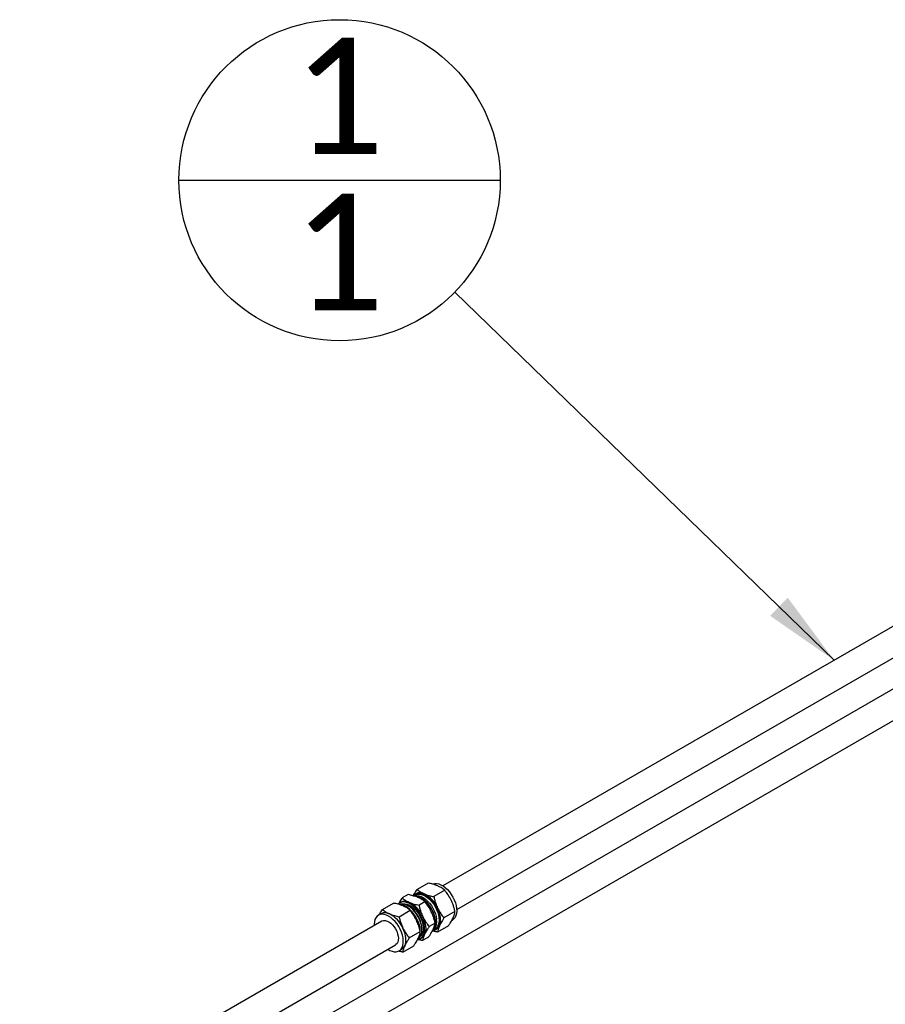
# Paper-space layout 'Sheet1' of a CAD drawing. Header units: millimetres. Extents: x 0 to 23548, y 0 to 16632.
# Tile 81 of 143: x 6923 to 7475, y 4792 to 5419. Entities that reach past the tile are written whole.
import ezdxf

# ---------------------------------------------------------------- set-up
doc = ezdxf.new("R2010")
doc.units = ezdxf.units.MM
doc.linetypes.add('SLD-Sólida', pattern=[0])
doc.layers.add('DETALHAMENTO', color=8, linetype='SLD-Sólida')
doc.styles.add('SLDTEXTSTYLE2', font='CALIBRI.TTF')
doc.styles.get("Standard").update_dxf_attribs({"font": 'CALIBRI.TTF'})
doc.dimstyles.new('SLDDIMSTYLE3', dxfattribs={"dimtxt": 0.18, "dimasz": 49, "dimexe": 0, "dimexo": 0.0625, "dimgap": 0, "dimtad": 0, "dimtih": 1, "dimtoh": 1, "dimdec": 0, "dimrnd": 1e-09, "dimzin": 0, "dimdsep": 46, "dimtxsty": 'Standard', "dimsah": 1, "dimcen": 0.09, "dimadec": 0, "dimazin": 0, "dimtfac": 49, "dimtdec": 0, "dimtofl": 0, "dimtmove": 0, "dimatfit": 3, "dimfxl": 0, "dimfrac": 2, "dimtolj": 1, "dimtzin": 0, "dimarcsym": 0})

# ---------------------------------------------------------------- blocks, each defined once
blk = doc.blocks.new('SW_NOTE_0_26')
at = {"layer": 'DETALHAMENTO', "color": 0, "ltscale": 28}
blk.add_line((-175.79, 71.33), (28.94, 71.33), dxfattribs=at)
blk.add_circle((-73.43, 71.33), 102.37, dxfattribs=at)
at = {"layer": 'DETALHAMENTO', "color": 0, "ltscale": 28, "char_height": 74.08, "attachment_point": 2, "style": 'SLDTEXTSTYLE2'}
for insert in [(-74.15, 162.04), (-74.15, 62.53)]:
    blk.add_mtext('1', dxfattribs=dict(at, insert=insert))

psp = doc.layouts.new('Sheet1')

# ---------------------------------------------------------------- linework, layer by layer
at = {"color": 7, "linetype": 'SLD-Sólida', "lineweight": 25, "ltscale": 28}
for p, q in [((7873.168, 5259.934), (7192.826, 4867.181)), ((7201.575, 4852.025), (7881.917, 5244.778)), ((7907.816, 5239.932), (6999.479, 4715.56)), ((7008.229, 4700.404), (7916.565, 5224.776)), ((7183.384, 4868.963), (7176.38, 4864.919)), ((7170.716, 4861.649), (7166.929, 4859.463)), ((7175.231, 4861.355), (7174.446, 4860.902)), ((7175.461, 4862.208), (7174.92, 4861.895)), ((7194.017, 4864.365), (7187.013, 4860.321)), ((7154.261, 4852.15), (7161.265, 4856.194)), ((7166.01, 4856.752), (7165.329, 4856.359)), ((7171.057, 4854.177), (7170.59, 4854.447)), ((7181.349, 4857.051), (7177.562, 4854.865)), ((7153.342, 4849.439), (7151.718, 4848.501)), ((7164.894, 4847.552), (7171.898, 4851.595)), ((7200.489, 4850.765), (7193.485, 4846.721)), ((7153.905, 4844.712), (6074.606, 4221.646)), ((7187.821, 4843.452), (7184.034, 4841.266)), ((7187.84, 4845.811), (7187.895, 4845.039)), ((7196.328, 4841.763), (7189.324, 4837.72)), ((7198.406, 4845.144), (7198.871, 4845.412)), ((7171.366, 4833.952), (7178.37, 4837.996)), ((7179.428, 4839.137), (7179.428, 4839.677)), ((7183.659, 4834.45), (7179.873, 4832.264)), ((7186.946, 4839.248), (7187.732, 4839.702)), ((7188.043, 4839.162), (7188.585, 4839.474)), ((6091.96, 4211.458), (7162.654, 4829.556)), ((7167.204, 4824.951), (7174.209, 4828.994)), ((7178.453, 4833.625), (7179.134, 4834.018)), ((7164.842, 4825.767), (7166.466, 4826.705))]:
    psp.add_line(p, q, dxfattribs=at)
at = {"color": 7, "linetype": 'SLD-Sólida', "lineweight": 25, "ltscale": 28, "flags": 128}
for points in [[(7186.248, 4868.394), (7186.334, 4868.429), (7187.488, 4868.72), (7188.755, 4868.731), (7190.105, 4868.462), (7191.507, 4867.919), (7192.928, 4867.115), (7194.335, 4866.069), (7195.693, 4864.805), (7196.973, 4863.352), (7198.143, 4861.746), (7199.176, 4860.024), (7200.049, 4858.225), (7200.74, 4856.392), (7201.233, 4854.569), (7201.518, 4852.797)], [(7173.804, 4860.982), (7174.492, 4861.614), (7175.506, 4862.178), (7176.66, 4862.469), (7177.928, 4862.48), (7179.278, 4862.211), (7180.68, 4861.668), (7182.101, 4860.864), (7183.507, 4859.818), (7184.866, 4858.554), (7186.145, 4857.102), (7187.315, 4855.496), (7188.349, 4853.773), (7189.221, 4851.974), (7189.912, 4850.142), (7190.406, 4848.318), (7190.69, 4846.546)], [(7173.941, 4860.87), (7175.143, 4860.873), (7176.494, 4860.604), (7177.896, 4860.061), (7179.316, 4859.257), (7180.723, 4858.211), (7182.082, 4856.947), (7183.361, 4855.494), (7184.531, 4853.888), (7185.565, 4852.166), (7186.437, 4850.367), (7187.128, 4848.534), (7187.622, 4846.711), (7187.906, 4844.939)], [(7174.694, 4860.901), (7175.038, 4860.986), (7176.243, 4861.082), (7177.541, 4860.898), (7178.9, 4860.437), (7180.285, 4859.711), (7181.664, 4858.738), (7183.002, 4857.542), (7184.265, 4856.152), (7185.424, 4854.602), (7186.449, 4852.932), (7187.316, 4851.18), (7188.002, 4849.392), (7188.491, 4847.611), (7188.771, 4845.88)], [(7175.231, 4861.355), (7175.436, 4861.466), (7176.519, 4861.841), (7177.725, 4861.938), (7179.023, 4861.753), (7180.381, 4861.292), (7181.767, 4860.566), (7183.146, 4859.593), (7184.483, 4858.397), (7185.747, 4857.007), (7186.906, 4855.458), (7187.931, 4853.787), (7188.797, 4852.036), (7189.483, 4850.247), (7189.973, 4848.466), (7190.253, 4846.736)], [(7181.1, 4841.01), (7180.816, 4842.782), (7180.322, 4844.605), (7179.631, 4846.438), (7178.759, 4848.237), (7177.725, 4849.959), (7176.555, 4851.565), (7175.276, 4853.018), (7173.917, 4854.282), (7172.511, 4855.328), (7171.09, 4856.132), (7169.688, 4856.675), (7168.337, 4856.944), (7167.07, 4856.933), (7165.916, 4856.642), (7164.902, 4856.078), (7164.275, 4855.513)], [(7177.417, 4833.815), (7177.569, 4833.947), (7178.331, 4834.845), (7178.903, 4835.974), (7179.27, 4837.307), (7179.424, 4838.81), (7179.36, 4840.447), (7179.08, 4842.178), (7178.59, 4843.959), (7177.904, 4845.747), (7177.038, 4847.498), (7176.013, 4849.169), (7174.854, 4850.719), (7173.59, 4852.109), (7172.253, 4853.305), (7170.874, 4854.278), (7169.488, 4855.004), (7168.13, 4855.465), (7166.832, 4855.649), (7165.626, 4855.553), (7164.975, 4855.367)], [(7178.388, 4838.077), (7178.377, 4838.549), (7178.2, 4840.28), (7177.81, 4842.082), (7177.216, 4843.916), (7176.432, 4845.737), (7175.477, 4847.503), (7174.371, 4849.172), (7173.143, 4850.706), (7171.82, 4852.068), (7170.433, 4853.226), (7169.016, 4854.154), (7167.6, 4854.83), (7166.22, 4855.237), (7164.975, 4855.367)], [(7166.932, 4855.645), (7167.389, 4855.743), (7168.579, 4855.784), (7169.856, 4855.545), (7171.185, 4855.034), (7172.532, 4854.262), (7173.863, 4853.25), (7175.143, 4852.025), (7176.338, 4850.617), (7177.418, 4849.064), (7178.356, 4847.405), (7179.125, 4845.683), (7179.708, 4843.944), (7180.088, 4842.232), (7180.256, 4840.591), (7180.207, 4839.065), (7179.942, 4837.691), (7179.47, 4836.507), (7178.8, 4835.543), (7178.636, 4835.371)], [(7157.762, 4826.732), (7159.081, 4825.995), (7160.483, 4825.452), (7161.834, 4825.182), (7163.101, 4825.194), (7164.255, 4825.484), (7165.269, 4826.048), (7166.119, 4826.872), (7166.785, 4827.937), (7167.252, 4829.217), (7167.509, 4830.682), (7167.55, 4832.299), (7167.373, 4834.029), (7166.983, 4835.832), (7166.389, 4837.665), (7165.605, 4839.486), (7164.649, 4841.252), (7163.544, 4842.921), (7162.315, 4844.455), (7160.992, 4845.817), (7159.606, 4846.976), (7158.188, 4847.904), (7156.773, 4848.579), (7155.392, 4848.986), (7154.08, 4849.116), (7152.866, 4848.964), (7151.778, 4848.536), (7150.844, 4847.84), (7150.083, 4846.893), (7149.515, 4845.717), (7149.152, 4844.34), (7149.003, 4842.795), (7149.013, 4841.888)], [(7179.969, 4847.587), (7180.638, 4846.031), (7181.168, 4844.464), (7181.551, 4842.912), (7181.781, 4841.403), (7181.853, 4839.962), (7181.766, 4838.614), (7181.522, 4837.382), (7181.124, 4836.286)], [(7190.575, 4841.742), (7190.973, 4842.838), (7191.217, 4844.07), (7191.303, 4845.418), (7191.231, 4846.859), (7191.002, 4848.368), (7190.619, 4849.919), (7190.088, 4851.487), (7189.42, 4853.043)], [(7201.518, 4852.797), (7201.586, 4851.119), (7201.437, 4849.573), (7201.074, 4848.196), (7200.506, 4847.021), (7199.745, 4846.074), (7198.871, 4845.412)], [(7153.905, 4844.712), (7154.091, 4844.811), (7155.029, 4845.09), (7156.084, 4845.082), (7157.218, 4844.786), (7158.391, 4844.214), (7159.56, 4843.385), (7160.682, 4842.331), (7161.718, 4841.089), (7162.629, 4839.705), (7163.383, 4838.227), (7163.953, 4836.71), (7164.318, 4835.208), (7164.464, 4833.775), (7164.387, 4832.465), (7164.089, 4831.323), (7163.581, 4830.391), (7162.882, 4829.702), (7162.654, 4829.556)], [(7176.912, 4833.08), (7177.305, 4833.162), (7178.393, 4833.591), (7179.327, 4834.287), (7180.088, 4835.234), (7180.656, 4836.409), (7181.019, 4837.786), (7181.168, 4839.332), (7181.1, 4841.01)], [(7187.906, 4844.939), (7187.974, 4843.261), (7187.825, 4841.715), (7187.462, 4840.338), (7186.894, 4839.163), (7186.133, 4838.216), (7186.043, 4838.131)], [(7190.69, 4846.546), (7190.759, 4844.868), (7190.609, 4843.322), (7190.246, 4841.946), (7189.678, 4840.77), (7188.917, 4839.823), (7187.983, 4839.127), (7186.895, 4838.698), (7186.502, 4838.617)], [(7190.253, 4846.736), (7190.317, 4845.098), (7190.163, 4843.595), (7189.796, 4842.262), (7189.224, 4841.133), (7188.462, 4840.235), (7187.732, 4839.702)], [(7168.456, 4828.973), (7168.853, 4830.068), (7169.097, 4831.301), (7169.184, 4832.649), (7169.112, 4834.09), (7168.883, 4835.599), (7168.5, 4837.15), (7167.969, 4838.717), (7167.301, 4840.274)]]:
    psp.add_lwpolyline(points, dxfattribs=at)
at = {"color": 7, "linetype": 'SLD-Sólida', "lineweight": 25, "ltscale": 784}
for centre, radius, start, end in [((7178.1, 4856.956), 5.878, 61.912783, 116.682551), ((7172.372, 4845.587), 18.607, 23.620662, 62.833), ((7168.649, 4851.5), 5.878, 61.912783, 116.682551), ((7161.414, 4838.944), 18.03, 2.330676, 57.663947), ((7162.921, 4840.131), 18.607, 23.620662, 62.833), ((7169.438, 4843.545), 18.541, 7.021294, 55.516453), ((7155.981, 4844.187), 5.878, 61.912783, 116.682551), ((7150.253, 4832.818), 18.607, 23.620662, 62.833), ((7181.311, 4844.425), 7.601, 319.255559, 11.039521), ((7186.045, 4843.711), 4.94, 300.943811, 336.512752), ((7171.136, 4837.5), 7.245, 318.428544, 0.823009), ((7176.594, 4838.255), 4.94, 300.943811, 336.512752), ((7163.926, 4830.942), 4.94, 300.943811, 336.512752)]:
    psp.add_arc(centre, radius, start, end, dxfattribs=at)
at = {"color": 7, "linetype": 'SLD-Sólida', "lineweight": 25, "ltscale": 28}
for points, knots in [([(7189.53, 4867.142), (7188.517, 4867.531), (7186.624, 4868.257), (7184.412, 4868.739), (7183.384, 4868.963)], [0, 0, 0, 0, 0.5352511, 1, 1, 1, 1]), ([(7194.017, 4864.365), (7193.634, 4864.675), (7192.897, 4865.27), (7191.452, 4866.226), (7190.25, 4866.799), (7189.53, 4867.142)], [0, 0, 0, 0, 0.3030737, 0.5821129, 1, 1, 1, 1]), ([(7164.687, 4855.732), (7164.912, 4856.171), (7165.517, 4857.347), (7166.385, 4858.648), (7166.929, 4859.463)], [0, 0, 0, 0, 0.3730129, 1, 1, 1, 1]), ([(7166.929, 4859.463), (7167.313, 4859.153), (7168.05, 4858.558), (7169.494, 4857.602), (7170.696, 4857.029), (7171.417, 4856.686)], [0, 0, 0, 0, 0.3030737, 0.5821129, 1, 1, 1, 1]), ([(7176.862, 4859.829), (7175.848, 4860.218), (7173.956, 4860.944), (7171.744, 4861.426), (7170.716, 4861.649)], [0, 0, 0, 0, 0.5352511, 1, 1, 1, 1]), ([(7174.14, 4861.192), (7174.365, 4861.629), (7174.969, 4862.804), (7175.836, 4864.104), (7176.38, 4864.919)], [0, 0, 0, 0, 0.3723857, 1, 1, 1, 1]), ([(7176.38, 4864.919), (7176.764, 4864.609), (7177.501, 4864.014), (7178.945, 4863.057), (7180.147, 4862.485), (7180.868, 4862.142)], [0, 0, 0, 0, 0.3030737, 0.5821129, 1, 1, 1, 1]), ([(7181.349, 4857.051), (7180.965, 4857.361), (7180.229, 4857.957), (7178.784, 4858.913), (7177.582, 4859.486), (7176.862, 4859.829)], [0, 0, 0, 0, 0.3030737, 0.5821129, 1, 1, 1, 1]), ([(7180.868, 4862.142), (7181.881, 4861.753), (7183.774, 4861.027), (7185.985, 4860.545), (7187.013, 4860.321)], [0, 0, 0, 0, 0.5352511, 1, 1, 1, 1]), ([(7187.013, 4860.321), (7187.191, 4859.565), (7187.532, 4858.114), (7188.283, 4855.657), (7188.994, 4854.023), (7189.42, 4853.043)], [0, 0, 0, 0, 0.3030737, 0.5821129, 1, 1, 1, 1]), ([(7198.082, 4858.043), (7197.446, 4859.248), (7196.259, 4861.5), (7194.729, 4863.456), (7194.017, 4864.365)], [0, 0, 0, 0, 0.5352511, 1, 1, 1, 1]), ([(7167.411, 4854.373), (7166.397, 4854.762), (7164.505, 4855.488), (7162.293, 4855.97), (7161.265, 4856.194)], [0, 0, 0, 0, 0.5352511, 1, 1, 1, 1]), ([(7171.898, 4851.595), (7171.515, 4851.905), (7170.778, 4852.501), (7169.333, 4853.457), (7168.131, 4854.03), (7167.411, 4854.373)], [0, 0, 0, 0, 0.3030737, 0.5821129, 1, 1, 1, 1]), ([(7171.417, 4856.686), (7172.43, 4856.297), (7174.323, 4855.571), (7176.534, 4855.089), (7177.562, 4854.865)], [0, 0, 0, 0, 0.5352511, 1, 1, 1, 1]), ([(7177.562, 4854.865), (7177.74, 4854.11), (7178.081, 4852.658), (7178.832, 4850.201), (7179.543, 4848.567), (7179.969, 4847.587)], [0, 0, 0, 0, 0.3030737, 0.5821129, 1, 1, 1, 1]), ([(7185.414, 4850.73), (7184.778, 4851.935), (7183.59, 4854.187), (7182.06, 4856.142), (7181.349, 4857.051)], [0, 0, 0, 0, 0.5352511, 1, 1, 1, 1]), ([(7200.489, 4850.765), (7200.311, 4851.521), (7199.97, 4852.972), (7199.22, 4855.429), (7198.509, 4857.063), (7198.082, 4858.043)], [0, 0, 0, 0, 0.3030737, 0.5821129, 1, 1, 1, 1]), ([(7152.217, 4848.789), (7152.381, 4849.107), (7152.929, 4850.164), (7153.713, 4851.333), (7154.261, 4852.15)], [0, 0, 0, 0, 0.3005221, 1, 1, 1, 1]), ([(7154.261, 4852.15), (7154.645, 4851.84), (7155.382, 4851.245), (7156.826, 4850.288), (7158.028, 4849.716), (7158.749, 4849.373)], [0, 0, 0, 0, 0.3030737, 0.5821129, 1, 1, 1, 1]), ([(7158.749, 4849.373), (7159.762, 4848.984), (7161.655, 4848.257), (7163.866, 4847.776), (7164.894, 4847.552)], [0, 0, 0, 0, 0.5352511, 1, 1, 1, 1]), ([(7164.894, 4847.552), (7165.072, 4846.796), (7165.413, 4845.345), (7166.164, 4842.888), (7166.875, 4841.253), (7167.301, 4840.274)], [0, 0, 0, 0, 0.3030737, 0.5821129, 1, 1, 1, 1]), ([(7175.963, 4845.274), (7175.327, 4846.479), (7174.139, 4848.731), (7172.609, 4850.686), (7171.898, 4851.595)], [0, 0, 0, 0, 0.5352511, 1, 1, 1, 1]), ([(7179.969, 4847.587), (7180.605, 4846.382), (7181.793, 4844.13), (7183.323, 4842.175), (7184.034, 4841.266)], [0, 0, 0, 0, 0.5352511, 1, 1, 1, 1]), ([(7187.821, 4843.452), (7187.643, 4844.207), (7187.302, 4845.659), (7186.551, 4848.116), (7185.84, 4849.75), (7185.414, 4850.73)], [0, 0, 0, 0, 0.30307373, 0.58211286, 1, 1, 1, 1]), ([(7189.42, 4853.043), (7190.056, 4851.838), (7191.244, 4849.586), (7192.774, 4847.63), (7193.485, 4846.721)], [0, 0, 0, 0, 0.5352511, 1, 1, 1, 1]), ([(7199.237, 4846.743), (7199.566, 4847.531), (7200.18, 4849.003), (7200.391, 4850.206), (7200.489, 4850.765)], [0, 0, 0, 0, 0.5352511, 1, 1, 1, 1]), ([(7178.37, 4837.996), (7178.192, 4838.751), (7177.851, 4840.203), (7177.1, 4842.66), (7176.389, 4844.294), (7175.963, 4845.274)], [0, 0, 0, 0, 0.3030737, 0.5821129, 1, 1, 1, 1]), ([(7184.034, 4841.266), (7183.685, 4840.737), (7183.015, 4839.723), (7181.993, 4838.033), (7181.45, 4836.941), (7181.124, 4836.286)], [0, 0, 0, 0, 0.3030737, 0.5821129, 1, 1, 1, 1]), ([(7186.569, 4839.429), (7186.898, 4840.217), (7187.511, 4841.69), (7187.723, 4842.893), (7187.821, 4843.452)], [0, 0, 0, 0, 0.5352511, 1, 1, 1, 1]), ([(7190.575, 4841.742), (7190.247, 4840.954), (7189.633, 4839.482), (7189.422, 4838.279), (7189.324, 4837.72)], [0, 0, 0, 0, 0.5352511, 1, 1, 1, 1]), ([(7193.485, 4846.721), (7193.136, 4846.193), (7192.466, 4845.179), (7191.444, 4843.489), (7190.901, 4842.397), (7190.575, 4841.742)], [0, 0, 0, 0, 0.3030737, 0.5821129, 1, 1, 1, 1]), ([(7196.328, 4841.763), (7196.676, 4842.291), (7197.346, 4843.306), (7198.369, 4844.996), (7198.912, 4846.088), (7199.237, 4846.743)], [0, 0, 0, 0, 0.3030737, 0.5821129, 1, 1, 1, 1]), ([(7167.301, 4840.274), (7167.937, 4839.069), (7169.125, 4836.817), (7170.655, 4834.861), (7171.366, 4833.952)], [0, 0, 0, 0, 0.5352511, 1, 1, 1, 1]), ([(7177.118, 4833.974), (7177.447, 4834.762), (7178.06, 4836.234), (7178.272, 4837.437), (7178.37, 4837.996)], [0, 0, 0, 0, 0.5352511, 1, 1, 1, 1]), ([(7181.124, 4836.286), (7180.796, 4835.498), (7180.182, 4834.026), (7179.971, 4832.823), (7179.873, 4832.264)], [0, 0, 0, 0, 0.5352511, 1, 1, 1, 1]), ([(7183.659, 4834.45), (7184.008, 4834.978), (7184.678, 4835.992), (7185.7, 4837.683), (7186.243, 4838.775), (7186.569, 4839.429)], [0, 0, 0, 0, 0.3030737, 0.5821129, 1, 1, 1, 1]), ([(7189.324, 4837.72), (7188.65, 4837.862), (7187.575, 4838.089), (7186.573, 4838.379), (7186.197, 4838.488)], [0, 0, 0, 0, 0.6257694, 1, 1, 1, 1]), ([(7168.456, 4828.973), (7168.128, 4828.185), (7167.514, 4826.713), (7167.303, 4825.51), (7167.204, 4824.951)], [0, 0, 0, 0, 0.5352511, 1, 1, 1, 1]), ([(7171.366, 4833.952), (7171.017, 4833.424), (7170.347, 4832.41), (7169.325, 4830.72), (7168.782, 4829.628), (7168.456, 4828.973)], [0, 0, 0, 0, 0.3030737, 0.5821129, 1, 1, 1, 1]), ([(7174.209, 4828.994), (7174.557, 4829.522), (7175.227, 4830.536), (7176.249, 4832.227), (7176.793, 4833.319), (7177.118, 4833.974)], [0, 0, 0, 0, 0.3030737, 0.5821129, 1, 1, 1, 1]), ([(7179.873, 4832.264), (7179.199, 4832.406), (7178.147, 4832.628), (7177.167, 4832.911), (7176.815, 4833.013)], [0, 0, 0, 0, 0.6401906, 1, 1, 1, 1]), ([(7167.204, 4824.951), (7166.53, 4825.092), (7165.576, 4825.292), (7164.687, 4825.547), (7164.426, 4825.622)], [0, 0, 0, 0, 0.7068309, 1, 1, 1, 1])]:
    psp.add_open_spline(points, degree=3, knots=knots, dxfattribs=at)

# ---------------------------------------------------------------- block references
at = {"layer": 'DETALHAMENTO', "ltscale": 28}
psp.add_blockref('SW_NOTE_0_26', (7200.387, 5245.803), dxfattribs=at)

# ---------------------------------------------------------------- leaders
psp.add_leader([(7442.042, 5011.05), (7200.387, 5245.803)], dimstyle='SLDDIMSTYLE3', dxfattribs=at)

doc.saveas('drawing.dxf')
